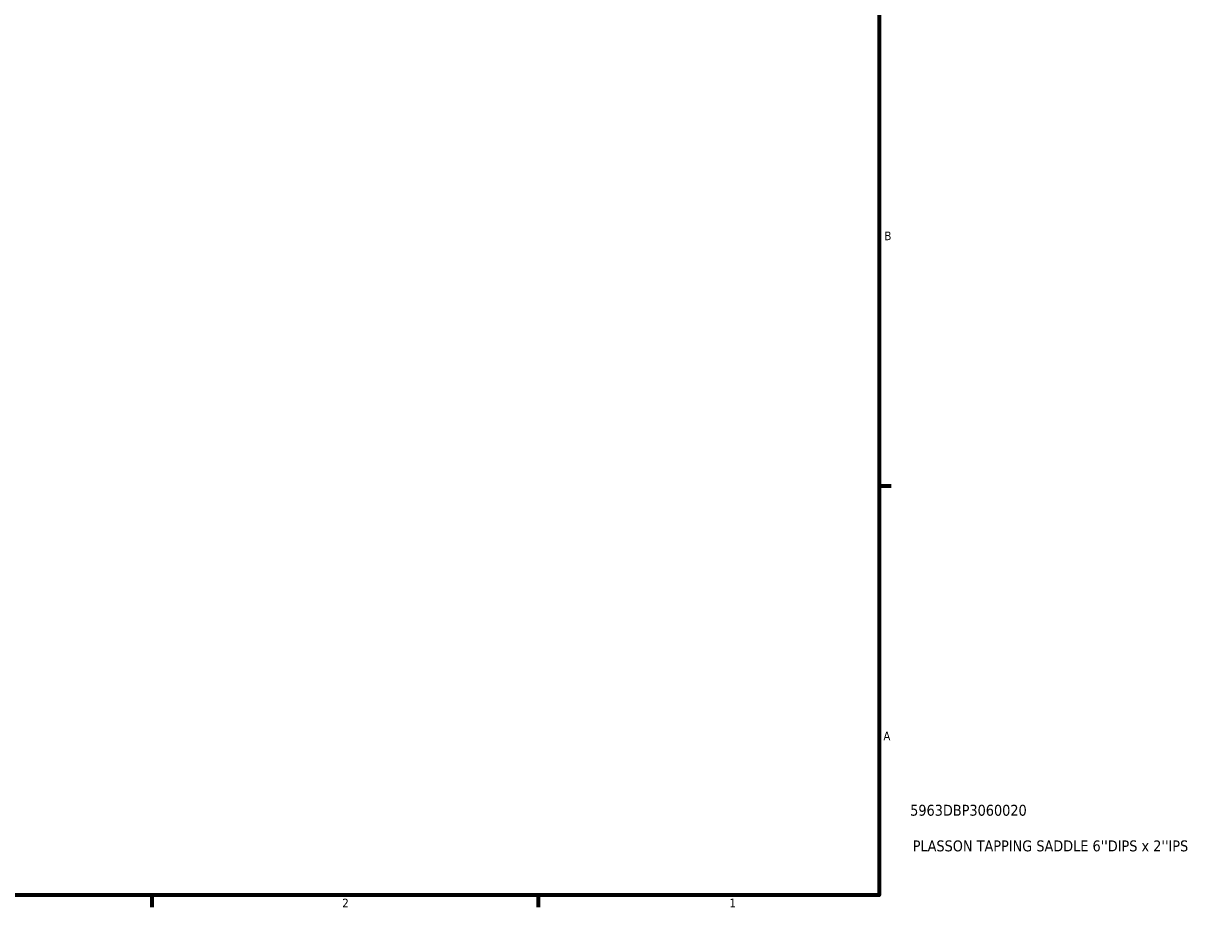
# Model space of a CAD drawing. Header units: inches. Extents: x -2.5 to 50.1, y -2.1 to 49.4.
# Tile 8 of 10: x 24.1 to 37.1, y 0.9 to 10.6. Entities that reach past the tile are written whole.
import ezdxf

# ---------------------------------------------------------------- set-up
doc = ezdxf.new("R2010")
doc.units = ezdxf.units.IN
doc.header["$MEASUREMENT"] = 0
doc.layers.add('Border (ANSI)', color=7, linetype='Continuous', lineweight=70)
doc.layers.add('Title (ANSI)', color=7, linetype='Continuous', lineweight=50)
doc.styles.add('Note Text (ANSI)', font='tahoma.ttf')
doc.styles.add('Text Style29', font='tahoma.ttf')

# ---------------------------------------------------------------- blocks, each defined once
blk = doc.blocks.new('Borders Default Border')
at = {"layer": 'Border (ANSI)'}
for p, q in [((33.5, 5.5), (33.634, 5.5)), ((25.5, 1), (25.5, 0.866)), ((29.75, 1), (29.75, 0.866))]:
    blk.add_line(p, q, dxfattribs=at)
at = {"layer": 'Border (ANSI)', "flags": 128}
blk.add_lwpolyline([(0.5, 1), (0.5, 21), (33.5, 21), (33.5, 1), (0.5, 1)], dxfattribs=at)
at = {"layer": 'Border (ANSI)', "color": 5, "true_color": 0x0000ff, "char_height": 0.0945, "attachment_point": 7, "style": 'Note Text (ANSI)'}
for s, insert in [('B', (33.558, 8.203)), ('A', (33.547, 2.703)), ('2', (27.596, 0.866)), ('1', (31.854, 0.866))]:
    blk.add_mtext(s, dxfattribs=dict(at, insert=insert))
blk = doc.blocks.new('Title Blocks ANSI - Large')
at = {"layer": 'Title (ANSI)', "color": 5, "true_color": 0x0000ff, "style": 'Text Style29'}
for tag, p in [('PART_NUMBER_001', (0.341, 0.873)), ('DESCRIPTION_001', (0.369, 0.481))]:
    blk.add_attdef(tag, p, '', height=0.12, dxfattribs=at)

msp = doc.modelspace()

# ---------------------------------------------------------------- block references
msp.add_blockref('Borders Default Border', (0, 0))
msp.add_blockref('Title Blocks ANSI - Large', (33.5, 1)).add_auto_attribs({'PART_NUMBER_001': '5963DBP3060020', 'DESCRIPTION_001': "PLASSON TAPPING SADDLE 6''DIPS x 2''IPS"})

doc.saveas('drawing.dxf')
